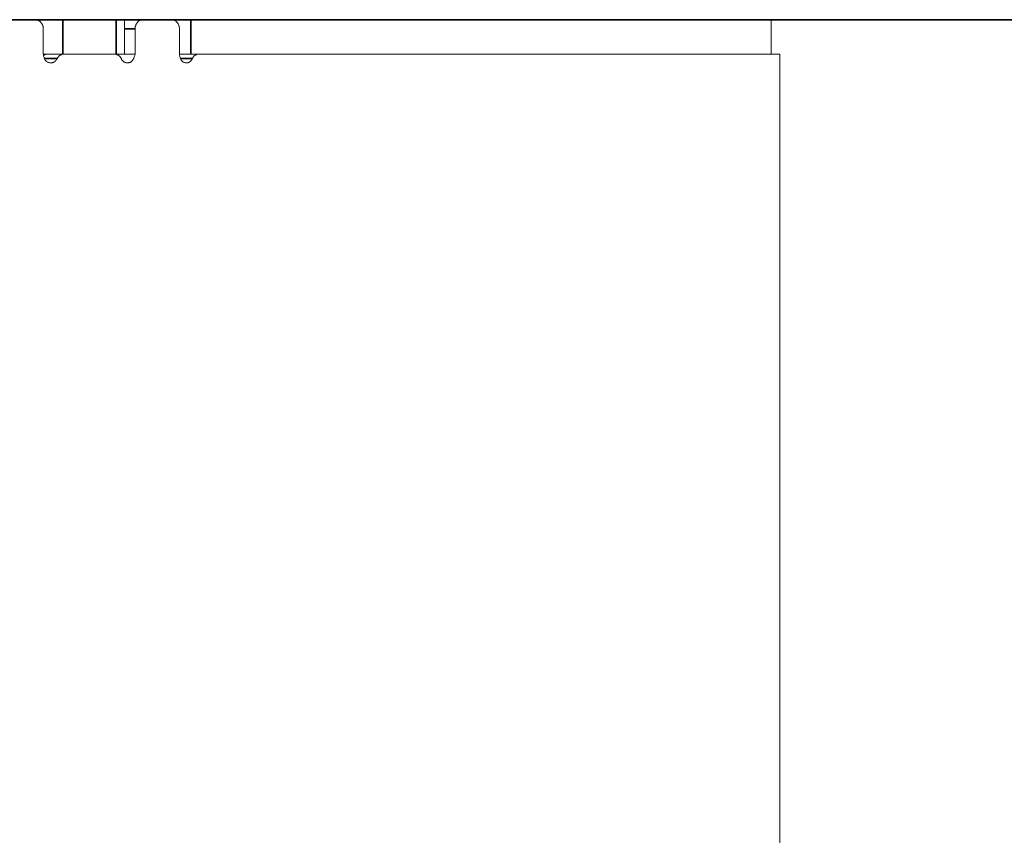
# Model space of a CAD drawing. Header units: millimetres. Extents: x 4 to 1188, y 1 to 840.
# Tile 149 of 210: x 727.49 to 735.64, y 421 to 427.75. Entities that reach past the tile are written whole.
import ezdxf

# ---------------------------------------------------------------- set-up
doc = ezdxf.new("R2010")
doc.units = ezdxf.units.MM
doc.layers.add('1', color=7, linetype='Continuous')
doc.styles.add('Arial Unicode MS', font='Arial Unicode MS')
doc.dimstyles.get("Standard").update_dxf_attribs({"dimtxt": 0.18, "dimasz": 0.18, "dimexe": 0.18, "dimexo": 0.0625, "dimgap": 0.09, "dimtad": 0, "dimtih": 1, "dimtoh": 1, "dimdec": 4, "dimzin": 0, "dimdsep": 46, "dimtxsty": 'Standard', "dimcen": 0.09, "dimadec": 0, "dimazin": 0, "dimtfac": 1, "dimtdec": 4, "dimtofl": 0, "dimtmove": 0, "dimatfit": 3, "dimfxl": 0, "dimtolj": 1, "dimtzin": 0, "dimarcsym": 0})

# ---------------------------------------------------------------- blocks, each defined once
blk = doc.blocks.new('_U19')
at = {"layer": '1', "color": 18, "lineweight": 35}
for p, q in [((725.9294, 427.7529), (752.7812, 427.7529)), ((750.7812, 427.7529), (750.7812, 286.2743)), ((723.3524, 286.2743), (752.7812, 286.2743))]:
    blk.add_line(p, q, dxfattribs=at)
at = {"layer": '1', "color": 18, "lineweight": 70}
for points in [[(750.7812, 427.7529), (751.5571, 424.2529), (750.0053, 424.2529)], [(750.7812, 286.2743), (750.0053, 289.7743), (751.5571, 289.7743)]]:
    blk.add_solid(points, dxfattribs=at)
at = {"layer": '1', "color": 18, "linetype": 'Continuous', "lineweight": 13, "insert": (750.0264, 351.6615), "char_height": 5, "attachment_point": 7, "rotation": 90, "line_spacing_factor": 1.047437, "style": 'Arial Unicode MS'}
blk.add_mtext('\\fArial Unicode MS|b0|i0;\\W1.0000;990', dxfattribs=at)

msp = doc.modelspace()

# ---------------------------------------------------------------- linework, layer by layer
at = {"layer": '1', "color": 154, "linetype": 'Continuous', "lineweight": 13}
for p, q in [((727.6154, 427.7529), (727.3587, 427.7529)), ((727.6503, 427.7529), (727.8451, 427.7529)), ((727.8451, 427.7529), (728.2854, 427.7529)), ((728.2854, 427.7529), (728.3541, 427.7529)), ((728.3541, 427.4672), (728.3541, 427.7529)), ((728.3541, 427.7529), (728.5063, 427.7529)), ((728.7465, 427.7529), (728.5063, 427.7529)), ((728.7465, 427.7529), (728.9038, 427.7529)), ((728.9038, 427.7529), (733.7095, 427.7529)), ((733.7095, 427.4672), (733.7095, 427.7529)), ((727.6825, 427.4672), (727.6825, 427.6772)), ((728.4424, 427.6772), (728.4424, 427.4672)), ((728.8091, 427.4672), (728.8091, 427.6772)), ((727.8451, 427.4672), (727.6825, 427.4672)), ((727.8451, 427.4672), (728.2854, 427.4672)), ((727.8479, 427.4672), (727.8519, 427.4672)), ((728.2748, 427.4672), (727.8519, 427.4672)), ((728.3541, 427.4672), (728.2854, 427.4672)), ((728.3541, 427.4672), (728.4424, 427.4672)), ((728.9038, 427.4672), (728.8091, 427.4672)), ((733.7809, 427.4672), (728.9669, 427.4672)), ((733.7809, 420.3185), (733.7809, 427.4672))]:
    msp.add_line(p, q, dxfattribs=at)
at = {"layer": '1', "color": 154, "linetype": 'Continuous', "lineweight": 35}
for p, q in [((727.6503, 427.7417), (727.6503, 427.7529)), ((727.8451, 427.7529), (727.8451, 427.4672)), ((728.2854, 427.4672), (728.2854, 427.7529)), ((728.9038, 427.7529), (728.9038, 427.4672)), ((728.3541, 427.6772), (728.4424, 427.6772))]:
    msp.add_line(p, q, dxfattribs=at)
at = {"layer": '1', "color": 154, "linetype": 'Continuous', "lineweight": 13}
for points, knots in [([(727.6825, 427.6772), (727.6825, 427.6822), (727.6821, 427.6871), (727.6808, 427.6944), (727.6803, 427.6968), (727.679, 427.7015), (727.6782, 427.7039), (727.6757, 427.7107), (727.6737, 427.7151), (727.67, 427.7213), (727.6687, 427.7233), (727.6659, 427.7271), (727.6644, 427.729), (727.6598, 427.7342), (727.6564, 427.7373), (727.6518, 427.7408), (727.6509, 427.7415), (727.649, 427.7427), (727.6461, 427.7446), (727.6412, 427.7472), (727.6371, 427.7489), (727.6329, 427.7503), (727.6307, 427.7509), (727.6242, 427.7524), (727.6198, 427.7529), (727.6154, 427.7529)], [0, 0, 0, 0, 0.125, 0.125, 0.1875, 0.1875, 0.25, 0.25, 0.375, 0.375, 0.4375, 0.4375, 0.5, 0.5, 0.625, 0.625, 0.65625, 0.65625, 0.6875, 0.75, 0.8125, 0.8125, 0.875, 0.875, 1, 1, 1, 1]), ([(728.5063, 427.7529), (728.5021, 427.7529), (728.498, 427.7524), (728.4918, 427.751), (728.4898, 427.7504), (728.4858, 427.7489), (728.4838, 427.7481), (728.478, 427.7452), (728.4743, 427.7429), (728.4691, 427.7388), (728.4674, 427.7373), (728.4642, 427.7342), (728.4626, 427.7325), (728.4582, 427.7273), (728.4555, 427.7235), (728.4526, 427.7183), (728.4521, 427.7172), (728.451, 427.7151), (728.4494, 427.7118), (728.4472, 427.7063), (728.4458, 427.7016), (728.4445, 427.6969), (728.444, 427.6945), (728.4428, 427.6871), (728.4424, 427.6822), (728.4424, 427.6772)], [0, 0, 0, 0, 0.125, 0.125, 0.1875, 0.1875, 0.25, 0.25, 0.375, 0.375, 0.4375, 0.4375, 0.5, 0.5, 0.625, 0.625, 0.65625, 0.65625, 0.6875, 0.75, 0.8125, 0.8125, 0.875, 0.875, 1, 1, 1, 1]), ([(728.8091, 427.6772), (728.8091, 427.6822), (728.8087, 427.6871), (728.8075, 427.6944), (728.807, 427.6968), (728.8059, 427.7015), (728.8052, 427.7039), (728.8028, 427.7107), (728.8009, 427.7151), (728.7975, 427.7213), (728.7963, 427.7233), (728.7936, 427.7271), (728.7923, 427.729), (728.7879, 427.7342), (728.7848, 427.7373), (728.7805, 427.7408), (728.7797, 427.7415), (728.7779, 427.7427), (728.7752, 427.7446), (728.7706, 427.7472), (728.7668, 427.7489), (728.7628, 427.7503), (728.7608, 427.7509), (728.7548, 427.7524), (728.7507, 427.7529), (728.7465, 427.7529)], [0, 0, 0, 0, 0.125, 0.125, 0.1875, 0.1875, 0.25, 0.25, 0.375, 0.375, 0.4375, 0.4375, 0.5, 0.5, 0.625, 0.625, 0.65625, 0.65625, 0.6875, 0.75, 0.8125, 0.8125, 0.875, 0.875, 1, 1, 1, 1]), ([(727.7977, 427.4318), (727.796, 427.4285), (727.7942, 427.4253), (727.7901, 427.4191), (727.7879, 427.4162), (727.7843, 427.4122), (727.783, 427.4109), (727.7804, 427.4084), (727.7763, 427.4049), (727.7719, 427.4021), (727.7672, 427.3998), (727.7655, 427.3992), (727.7623, 427.398), (727.759, 427.397), (727.7556, 427.3964), (727.7523, 427.396), (727.7506, 427.3959), (727.748, 427.3958), (727.7471, 427.3958), (727.7454, 427.3958), (727.7429, 427.3958), (727.7403, 427.396), (727.7353, 427.3965), (727.7319, 427.3971), (727.727, 427.3984), (727.7253, 427.399), (727.7221, 427.4002), (727.7204, 427.4008), (727.7157, 427.4031), (727.7127, 427.4049), (727.7085, 427.4082), (727.7071, 427.4094), (727.7045, 427.4119), (727.7007, 427.4158), (727.6975, 427.4203), (727.6937, 427.4268), (727.692, 427.4302), (727.6891, 427.4372), (727.6879, 427.4408), (727.6858, 427.4482), (727.685, 427.4519), (727.6835, 427.4595), (727.6829, 427.4633), (727.6825, 427.4672)], [0, 0, 0, 0, 0.0625, 0.0625, 0.125, 0.125, 0.15625, 0.15625, 0.1875, 0.25, 0.25, 0.28125, 0.28125, 0.3125, 0.34375, 0.34375, 0.375, 0.375, 0.390625, 0.390625, 0.40625, 0.4375, 0.4375, 0.5, 0.5, 0.53125, 0.53125, 0.5625, 0.5625, 0.625, 0.625, 0.65625, 0.65625, 0.6875, 0.75, 0.75, 0.8125, 0.8125, 0.875, 0.875, 0.9375, 0.9375, 1, 1, 1, 1]), ([(727.6839, 427.4573), (727.6841, 427.4574), (727.6866, 427.4591), (727.6892, 427.4605), (727.693, 427.4624), (727.6943, 427.4629), (727.6969, 427.4639), (727.6982, 427.4644), (727.7048, 427.4664), (727.7102, 427.4672), (727.7157, 427.4672)], [0, 0, 0, 0, 0.015597, 0.261697, 0.261697, 0.384748, 0.384748, 0.507798, 0.507798, 1, 1, 1, 1]), ([(727.8519, 427.4672), (727.8464, 427.4672), (727.841, 427.4664), (727.8344, 427.4644), (727.8331, 427.4639), (727.8305, 427.4629), (727.8292, 427.4624), (727.8255, 427.4606), (727.8206, 427.4579), (727.8161, 427.4545), (727.8128, 427.4516), (727.8117, 427.4506), (727.8097, 427.4486), (727.8087, 427.4475), (727.8038, 427.4421), (727.8005, 427.4372), (727.7977, 427.4318)], [0, 0, 0, 0, 0.25, 0.25, 0.3125, 0.3125, 0.375, 0.375, 0.5, 0.625, 0.625, 0.6875, 0.6875, 0.75, 0.75, 1, 1, 1, 1]), ([(728.3285, 427.4295), (728.3259, 427.4353), (728.3227, 427.4404), (728.317, 427.4474), (728.315, 427.4496), (728.3107, 427.4536), (728.3062, 427.4572), (728.3014, 427.4601), (728.2963, 427.4627), (728.2937, 427.4638), (728.2884, 427.4655), (728.2858, 427.4661), (728.2803, 427.467), (728.2775, 427.4672), (728.2748, 427.4672)], [0, 0, 0, 0, 0.25, 0.25, 0.375, 0.375, 0.5, 0.625, 0.625, 0.75, 0.75, 0.875, 0.875, 1, 1, 1, 1]), ([(728.4424, 427.4672), (728.4406, 427.4598), (728.4385, 427.4526), (728.4346, 427.4422), (728.4333, 427.4388), (728.4302, 427.4321), (728.4286, 427.4288), (728.4258, 427.4241), (728.4248, 427.4225), (728.4228, 427.4195), (728.4218, 427.418), (728.4185, 427.4137), (728.4161, 427.4111), (728.4123, 427.4075), (728.4109, 427.4064), (728.4082, 427.4043), (728.404, 427.4014), (728.3995, 427.3992), (728.3947, 427.3977), (728.3931, 427.3972), (728.3899, 427.3965), (728.3883, 427.3962), (728.385, 427.3959), (728.3834, 427.3958), (728.3801, 427.3957), (728.3785, 427.3958), (728.3736, 427.3961), (728.3703, 427.3965), (728.3655, 427.3975), (728.3639, 427.3979), (728.3607, 427.3988), (728.3591, 427.3994), (728.3544, 427.4013), (728.3515, 427.4028), (728.3472, 427.4057), (728.3458, 427.4067), (728.3431, 427.4089), (728.3418, 427.4102), (728.3381, 427.414), (728.3359, 427.4168), (728.3329, 427.4213), (728.3319, 427.4229), (728.3301, 427.4262), (728.3293, 427.4278), (728.3285, 427.4295)], [0, 0, 0, 0, 0.125, 0.125, 0.1875, 0.1875, 0.25, 0.25, 0.28125, 0.28125, 0.3125, 0.3125, 0.375, 0.375, 0.40625, 0.40625, 0.4375, 0.5, 0.5, 0.53125, 0.53125, 0.5625, 0.5625, 0.59375, 0.59375, 0.625, 0.625, 0.6875, 0.6875, 0.71875, 0.71875, 0.75, 0.75, 0.8125, 0.8125, 0.84375, 0.84375, 0.875, 0.875, 0.9375, 0.9375, 0.96875, 0.96875, 1, 1, 1, 1]), ([(728.9165, 427.4318), (728.9149, 427.4285), (728.9132, 427.4253), (728.9094, 427.4191), (728.9074, 427.4162), (728.904, 427.4122), (728.9028, 427.4109), (728.9004, 427.4084), (728.8966, 427.4049), (728.8924, 427.4021), (728.888, 427.3998), (728.8865, 427.3992), (728.8835, 427.398), (728.8804, 427.397), (728.8773, 427.3964), (728.8742, 427.396), (728.8726, 427.3959), (728.8702, 427.3958), (728.8694, 427.3958), (728.8678, 427.3958), (728.8654, 427.3958), (728.8631, 427.396), (728.8584, 427.3965), (728.8552, 427.3971), (728.8506, 427.3984), (728.8491, 427.399), (728.846, 427.4002), (728.8445, 427.4008), (728.8401, 427.4031), (728.8373, 427.4049), (728.8334, 427.4082), (728.8321, 427.4094), (728.8296, 427.4119), (728.8261, 427.4158), (728.8231, 427.4203), (728.8195, 427.4268), (728.818, 427.4302), (728.8153, 427.4372), (728.8142, 427.4408), (728.8122, 427.4482), (728.8114, 427.4519), (728.8101, 427.4595), (728.8096, 427.4633), (728.8091, 427.4672)], [0, 0, 0, 0, 0.0625, 0.0625, 0.125, 0.125, 0.15625, 0.15625, 0.1875, 0.25, 0.25, 0.28125, 0.28125, 0.3125, 0.34375, 0.34375, 0.375, 0.375, 0.390625, 0.390625, 0.40625, 0.4375, 0.4375, 0.5, 0.5, 0.53125, 0.53125, 0.5625, 0.5625, 0.625, 0.625, 0.65625, 0.65625, 0.6875, 0.75, 0.75, 0.8125, 0.8125, 0.875, 0.875, 0.9375, 0.9375, 1, 1, 1, 1]), ([(728.9669, 427.4672), (728.9618, 427.4672), (728.9568, 427.4664), (728.9507, 427.4644), (728.9495, 427.4639), (728.947, 427.4629), (728.9458, 427.4624), (728.9423, 427.4606), (728.9378, 427.4579), (728.9336, 427.4545), (728.9305, 427.4516), (728.9295, 427.4506), (728.9276, 427.4486), (728.9267, 427.4475), (728.9222, 427.4421), (728.9191, 427.4372), (728.9165, 427.4318)], [0, 0, 0, 0, 0.25, 0.25, 0.3125, 0.3125, 0.375, 0.375, 0.5, 0.625, 0.625, 0.6875, 0.6875, 0.75, 0.75, 1, 1, 1, 1])]:
    msp.add_open_spline(points, degree=3, knots=knots, dxfattribs=at)
msp.add_open_spline([(728.9067, 427.4672), (728.9268, 427.4672), (728.9468, 427.4672), (728.9669, 427.4672)], degree=3, dxfattribs=at)
at = {"layer": '1', "color": 154, "linetype": 'Continuous', "lineweight": 35}
for points, knots in [([(727.7977, 427.4318), (727.775, 427.4317), (727.7523, 427.4317), (727.7295, 427.4316), (727.7295, 427.4316), (727.7172, 427.4316), (727.7048, 427.4315), (727.6925, 427.4315)], [0, 0, 0, 0, 0.647497, 0.647497, 0.647888, 0.647888, 1, 1, 1, 1]), ([(728.9165, 427.4318), (728.8891, 427.4317), (728.8618, 427.4317), (728.8344, 427.4316), (728.8343, 427.4316), (728.829, 427.4316), (728.8237, 427.4316), (728.8184, 427.4316)], [0, 0, 0, 0, 0.837082, 0.837082, 0.837586, 0.837586, 1, 1, 1, 1])]:
    msp.add_open_spline(points, degree=3, knots=knots, dxfattribs=at)

# ---------------------------------------------------------------- dimensions: what is measured, and where the dimension line sits
at = {"layer": '1', "color": 18, "linetype": 'Continuous', "lineweight": 13}
dim = msp.add_linear_dim(base=(750.7812, 286.2743), p1=(724.9294, 427.7529), p2=(692.6738, 286.2743), angle=90, dimstyle='Standard', override={"dimtxt": 5, "dimasz": 3.5, "dimexe": 2, "dimexo": 1, "dimgap": 2.5, "dimtad": 1, "dimtih": 0, "dimtoh": 0, "dimdec": 0, "dimlfac": 7, "dimzin": 8, "dimdsep": 44, "dimlunit": 2, "dimtxsty": 'Arial Unicode MS', "dimsah": 1, "dimse1": 0, "dimse2": 0, "dimsd1": 0, "dimsd2": 0, "dimclrd": 18, "dimclre": 18, "dimclrt": 18, "dimtol": 0, "dimtm": -0.1, "dimtfac": 0.4, "dimtdec": 2, "dimtofl": 1, "dimtmove": 0, "dimtzin": 8, "dimlwd": 35, "dimlwe": 35}, dxfattribs=at)
dim.commit()
dim.dimension.update_dxf_attribs({"geometry": '_U19', "text_midpoint": (750.7812, 357.0136), "dimtype": 160})

doc.saveas('drawing.dxf')
